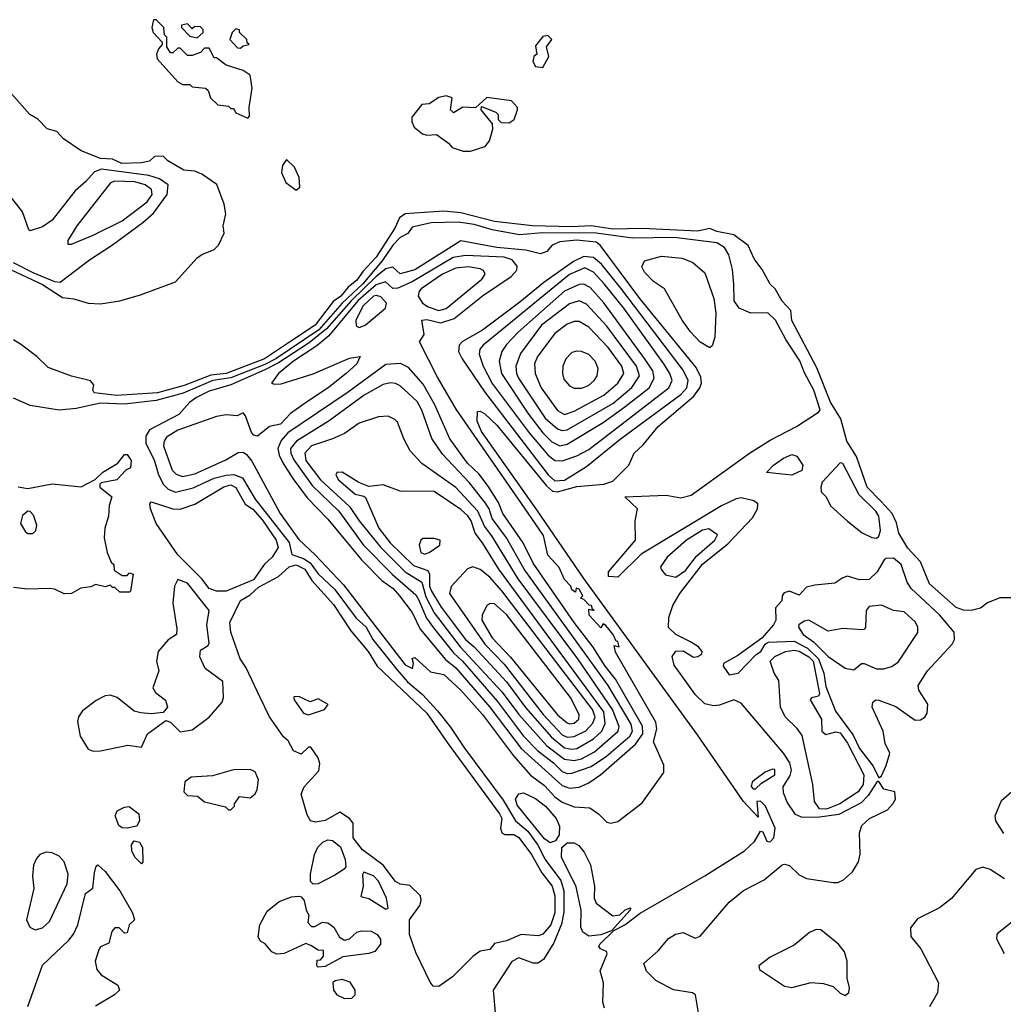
# Model space of a CAD drawing. Extents: x 2293830 to 2387798, y 66850 to 233222.
# Tile 99 of 192: x 2302841 to 2306909, y 210286 to 214358. Entities that reach past the tile are written whole.
import ezdxf

# ---------------------------------------------------------------- set-up
doc = ezdxf.new("R2010")
doc.units = 0

msp = doc.modelspace()

# ---------------------------------------------------------------- linework, layer by layer
at = {"layer": '0CON05XD'}
for points in [[(2303785, 213950), (2303791.7, 213958.3), (2303790, 213995), (2303802, 214075), (2303795, 214127.5), (2303765, 214147.5), (2303695, 214170), (2303655, 214200), (2303645, 214200), (2303625, 214240), (2303605, 214240), (2303588.3, 214221.7), (2303555, 214210), (2303535, 214210), (2303505, 214240), (2303495, 214240), (2303475, 214220), (2303465, 214220), (2303450, 214245), (2303450, 214285), (2303440, 214295), (2303437.5, 214325), (2303405, 214357.5), (2303395, 214357.5), (2303387.5, 214325), (2303393.3, 214305), (2303430, 214265), (2303430, 214255), (2303415, 214237.5), (2303406.7, 214215), (2303410, 214195), (2303495, 214100), (2303515, 214090), (2303545, 214090), (2303555, 214080), (2303610, 214075), (2303620, 214065), (2303630, 214035), (2303660, 214005), (2303705, 214000), (2303715, 213990), (2303725, 213990), (2303735, 213972.5), (2303785, 213950)], [(2303575, 214282.5), (2303600, 214305), (2303600, 214315), (2303588.3, 214328.3), (2303565, 214330), (2303555, 214320), (2303535, 214340), (2303510, 214335), (2303510, 214325), (2303545, 214290), (2303575, 214282.5)], [(2303755, 214240), (2303765, 214250), (2303790, 214255), (2303781.7, 214261.7), (2303780, 214275), (2303750, 214305), (2303750, 214315), (2303735, 214320), (2303720, 214305), (2303710, 214275), (2303741.7, 214241.7), (2303755, 214240)], [(2305005, 214160), (2305030, 214205), (2305020, 214245), (2305042.5, 214275), (2305025, 214292.5), (2305005, 214287.5), (2304975, 214250), (2304980, 214215), (2304967.5, 214205), (2304963.3, 214185), (2304975, 214163.3), (2305005, 214160)], [(2302785, 213332.5), (2302935, 213263.2), (2303018.9, 213208.9), (2303065, 213203.9), (2303125, 213185.5), (2303175, 213182.9), (2303255, 213194.6), (2303340.8, 213219.2), (2303485, 213273.8), (2303575, 213372.2), (2303595, 213386.9), (2303645, 213406.7), (2303663.3, 213425), (2303686.7, 213475), (2303683.3, 213505), (2303694, 213555), (2303687.1, 213595), (2303655.9, 213675.9), (2303595, 213719.4), (2303565, 213731.4), (2303520, 213735), (2303454, 213774), (2303435, 213793.3), (2303398.3, 213791.7), (2303377.7, 213772.3), (2303345, 213765.6), (2303263.5, 213763.5), (2303225, 213781.1), (2303175, 213783.7), (2303095.7, 213815), (2303022.3, 213865), (2302995.4, 213895.4), (2302955, 213906.2), (2302916.8, 213946.8), (2302883.2, 213965), (2302809, 214049)], [(2304675, 213813.8), (2304705, 213814), (2304766.4, 213833.6), (2304783.6, 213856.4), (2304797.5, 213905), (2304797, 213927), (2304750, 213985), (2304751.7, 213998.3), (2304810, 213975), (2304820, 213965), (2304820, 213945), (2304833, 213933), (2304865, 213931.2), (2304886.7, 213945), (2304900, 213985), (2304900, 213995), (2304875, 214022.5), (2304773.6, 214036.4), (2304727, 213993), (2304673.6, 213996.4), (2304635, 213972.5), (2304622.5, 213985), (2304630, 214035), (2304605, 214042.5), (2304575, 214036.2), (2304535, 214010), (2304505, 214006.2), (2304463.3, 213955), (2304462.5, 213935), (2304473, 213913), (2304507.5, 213885), (2304525, 213880), (2304565, 213883.3), (2304615, 213847.5), (2304629.3, 213829.3), (2304675, 213813.8)], [(2303985, 213653.3), (2304000, 213665), (2303997.5, 213705), (2303978.3, 213748.3), (2303945, 213780), (2303927.5, 213755), (2303923.3, 213725), (2303942.5, 213685), (2303985, 213653.3)], [(2302814, 213354), (2302895, 213312.4), (2302985.4, 213274.6), (2303008.1, 213271.9), (2303130, 213365), (2303225, 213426.2), (2303350.8, 213519.2), (2303395, 213557.9), (2303451.2, 213635), (2303454.6, 213675), (2303419.3, 213699.3), (2303375, 213713), (2303179.9, 213740.1), (2303150.9, 213729.1), (2303115, 213688), (2303070, 213650), (2302975, 213529.2), (2302935, 213501.4), (2302885, 213483.8), (2302878.3, 213488.3), (2302852.4, 213562.4), (2302790, 213645)], [(2303055, 213430), (2303145, 213466.5), (2303265, 213525.4), (2303368.7, 213605), (2303389.3, 213635), (2303386.4, 213655), (2303360.6, 213675), (2303317.1, 213687.1), (2303235, 213690), (2303216.4, 213683.6), (2303077.1, 213505), (2303040, 213445), (2303040, 213430), (2303055, 213430)], [(2306965, 211966.7), (2306895, 211967.5), (2306844.1, 211945.9), (2306815, 211923.8), (2306775.8, 211914.2), (2306745, 211915.8), (2306715, 211927.1), (2306604.5, 212025), (2306566.2, 212116.2), (2306515, 212171.9), (2306476.7, 212235), (2306467.4, 212277.4), (2306450, 212315), (2306404.6, 212365), (2306346.9, 212425), (2306301.8, 212551.8), (2306262, 212615), (2306237.3, 212707.3), (2306195, 212775.7), (2306138.1, 212918.1), (2306035, 213114), (2306031.2, 213155), (2305995, 213194.2), (2305965.7, 213245), (2305944.6, 213264.6), (2305911.4, 213325), (2305878.9, 213368.9), (2305853.6, 213423.6), (2305795, 213467.5), (2305725, 213481.2), (2305695, 213494), (2305645, 213483), (2305415, 213493.9), (2305295, 213491.1), (2305205, 213505.3), (2305125, 213501), (2304962.5, 213505), (2304805, 213523.3), (2304665, 213558.8), (2304595, 213565.8), (2304435, 213554.8), (2304412.3, 213537.7), (2304393.1, 213495), (2304315.7, 213375), (2304261.8, 213318.2), (2304235, 213280.4), (2304199.1, 213250.9), (2304169.6, 213215), (2304137.8, 213192.2), (2304062.7, 213095), (2303965, 213029.4), (2303853.3, 212955), (2303695, 212895.2), (2303631.8, 212888.2), (2303521.9, 212845), (2303410.8, 212815), (2303243.5, 212803.5), (2303148.8, 212815), (2303143.8, 212825), (2303147.5, 212847.5), (2303134.2, 212864.2), (2303055, 212884.2), (2302959.3, 212919.3), (2302912.5, 212965), (2302845, 213015.7), (2302815, 213033.1)], [(2305659.2, 210185), (2305636, 210326), (2305623.3, 210333.3), (2305545, 210346), (2305472.5, 210385), (2305433.9, 210423.9), (2305422.5, 210455), (2305482.1, 210507.9), (2305525, 210558.8), (2305553.2, 210576.8), (2305585, 210583.8), (2305635, 210560), (2305655, 210568), (2305775, 210708.8), (2305835, 210757.5), (2305919.7, 210800.3), (2305995, 210863.3), (2306005, 210866.2), (2306025, 210860), (2306065, 210821.2), (2306095.8, 210805.8), (2306205, 210790), (2306225, 210790), (2306248.7, 210801.3), (2306285.5, 210834.5), (2306310, 210875), (2306317, 210907), (2306314.3, 210995), (2306324.5, 211025.5), (2306355.6, 211054.4), (2306429.7, 211090.3), (2306452, 211115), (2306463.8, 211135), (2306460, 211165), (2306415, 211175.8), (2306395, 211207.5), (2306387, 211207), (2306350.6, 211149.4), (2306321, 211119), (2306229.4, 211070.6), (2306139.1, 211059.1), (2306075, 211060.3), (2306050.4, 211070.4), (2306015, 211122.5), (2306000.2, 211160.2), (2305999.3, 211185), (2306027.3, 211232.7), (2306033.7, 211255), (2306027, 211285), (2306000, 211325), (2305825, 211532.1), (2305794.5, 211545.5), (2305735, 211522.5), (2305710.5, 211520.5), (2305675, 211528.8), (2305635.9, 211565.9), (2305548.5, 211688.5), (2305540, 211725), (2305555, 211747.1), (2305585, 211747.9), (2305628, 211722), (2305645.9, 211724.1), (2305662.5, 211735), (2305663.3, 211745), (2305649.2, 211765), (2305616, 211785), (2305554.7, 211814.7), (2305524.7, 211844.7), (2305525.3, 211885), (2305542.1, 211935), (2305571.6, 211985), (2305665, 212106.7), (2305769.9, 212190.1), (2305871.6, 212298.4), (2305892.5, 212335), (2305894.4, 212355), (2305877.4, 212367.4), (2305825, 212380), (2305805, 212376.6), (2305743.2, 212346.8), (2305412, 212148), (2305315, 212052.2), (2305276.2, 212055), (2305276.5, 212075), (2305387.5, 212205), (2305386.7, 212285), (2305396.2, 212335), (2305343.3, 212385), (2305515, 212391.9), (2305575, 212380), (2305618.3, 212391.7), (2305860, 212565), (2305945, 212618.5), (2306054.6, 212675), (2306145.5, 212735), (2306151.2, 212745), (2306126.1, 212826.1), (2306086.9, 212896.9), (2306067.1, 212947.1), (2306009.7, 213035), (2305966.9, 213115), (2305935, 213145.5), (2305865, 213144.5), (2305817.1, 213165), (2305796.7, 213195), (2305794.4, 213264.4), (2305789.5, 213325), (2305774.4, 213385), (2305756.7, 213415), (2305725, 213435.3), (2305547.4, 213457.4), (2305375, 213453.9), (2305225, 213474.9), (2305004, 213476), (2304908, 213468), (2304795, 213489.1), (2304720.7, 213510.7), (2304655, 213520.1), (2304542.6, 213517.4), (2304465, 213500), (2304446.9, 213473.1), (2304415, 213457.1), (2304385, 213425.2), (2304339.9, 213360.1), (2304259.9, 213265), (2304175.4, 213185), (2304077.9, 213075), (2303900.8, 212955), (2303855, 212931.5), (2303715, 212876.8), (2303640, 212865), (2303517, 212813), (2303405, 212783), (2303275, 212768.2), (2303175, 212771.2), (2303075, 212749.8), (2303005, 212743.6), (2302885, 212762.5), (2302815, 212792.5)], [(2305260.3, 210270.3), (2305252.9, 210295), (2305255.7, 210375), (2305241.9, 210425), (2305271.2, 210495), (2305267.5, 210505), (2305243.3, 210515), (2305236.7, 210525), (2305240, 210535), (2305298.3, 210591.7), (2305343.3, 210615), (2305407.1, 210662.9), (2305675, 210817.7), (2305839, 210921), (2305879.9, 210960.1), (2305905, 211002.5), (2305915, 211000), (2305930.7, 210960.7), (2305945, 210957.5), (2305960, 210975), (2305965.8, 211015), (2305925.5, 211105.5), (2305905, 211126.2), (2305890, 211125), (2305895, 211060), (2305835, 211124.4), (2305645, 211400.3), (2305175, 212047.5), (2304980.7, 212330.7), (2304751.1, 212655), (2304733.1, 212696.9), (2304735, 212737.5), (2304745, 212738.8), (2304765, 212727.5), (2304815, 212681.5), (2305019.8, 212429.8), (2305045, 212408.4), (2305065, 212405.2), (2305145, 212426.8), (2305256.9, 212436.9), (2305295, 212449.6), (2305360, 212515), (2305382.5, 212565), (2305420.3, 212599.7), (2305481.5, 212675), (2305629.7, 212800.3), (2305654.1, 212835), (2305660.9, 212855), (2305658.8, 212878.8), (2305638.8, 212918.8), (2305405.9, 213205), (2305242.2, 213425), (2305225, 213438.2), (2305144.4, 213445.6), (2305075, 213438.4), (2305044, 213425), (2305020.9, 213399.1), (2304995, 213389.1), (2304935.2, 213405.2), (2304815.2, 213415.2), (2304665, 213442.5), (2304475, 213323), (2304415, 213306.2), (2304385, 213334.4), (2304355, 213326.8), (2304315, 213295.8), (2304212.4, 213195), (2304110.7, 213079.3), (2304039, 213021), (2303911, 212939), (2303855, 212909.9), (2303715, 212847.7), (2303625, 212821.8), (2303572.9, 212795), (2303544, 212775), (2303498.8, 212725), (2303378.6, 212661.4), (2303363.1, 212635), (2303362.5, 212605), (2303397.5, 212537.5), (2303415.3, 212475), (2303436, 212436), (2303455.7, 212415.7), (2303485, 212403.2), (2303558.3, 212421.7), (2303645, 212461.2), (2303695, 212474.7), (2303726.8, 212476.8), (2303763, 212463), (2303814.7, 212375), (2303955.3, 212195.3), (2303966.3, 212146.3), (2304015, 212130.2), (2304042.3, 212112.3), (2304075.7, 212065.7), (2304145, 212001.4), (2304233.2, 211883.2), (2304273.9, 211845), (2304301.1, 211795), (2304400.9, 211670.9), (2304445, 211620), (2304507.5, 211567.5), (2304569.4, 211499.4), (2304622.6, 211432.6), (2304680.8, 211345), (2304840.6, 211130.6), (2304891.5, 211045), (2304942.2, 211002.2), (2304984.2, 210944.2), (2305015, 210884.4), (2305078.6, 210798.6), (2305091.6, 210755), (2305092.3, 210667.7), (2305082.7, 210617.3), (2305049.8, 210540.2), (2305008, 210472), (2304984.2, 210455.8), (2304965, 210455.8), (2304905, 210478), (2304876.7, 210463.3), (2304800, 210345), (2304808.3, 210251.7)], [(2305285.6, 211035.6), (2305315, 211041.5), (2305415, 211119.6), (2305505.4, 211245), (2305505.5, 211275), (2305462.1, 211372.1), (2305476.7, 211425), (2305472.6, 211452.6), (2305305, 211742.5), (2305300, 211770), (2305320, 211765), (2305315, 211786.2), (2305307.5, 211787.5), (2305295.7, 211815), (2305265, 211852.5), (2305255, 211860), (2305245, 211843.3), (2305196.7, 211895), (2305195, 211920), (2305217.5, 211915), (2305210, 211920), (2305206, 211935), (2305197, 211937), (2305175, 211960), (2305160, 211965), (2305170, 211975), (2305155, 212002.5), (2305142.5, 212007.5), (2305140, 211990), (2305125, 212000), (2305120, 212015), (2305095, 212042.5), (2305073, 212093), (2305025, 212143.3), (2305007.5, 212225), (2304928.8, 212338.8), (2304646.7, 212746.7), (2304569, 212879), (2304494.2, 213025), (2304513.6, 213056.4), (2304504.3, 213115.7), (2304525, 213117.5), (2304583.4, 213103.4), (2304638.5, 213121.5), (2304755, 213215.4), (2304874.4, 213295), (2304897.6, 213322.4), (2304898.6, 213338.6), (2304878.6, 213365), (2304845, 213375.2), (2304685, 213383), (2304634, 213374), (2304465, 213273), (2304405, 213247.6), (2304385, 213246.1), (2304354.1, 213274.1), (2304315, 213261.7), (2304239.3, 213195), (2304119.1, 213050.9), (2304070.6, 213009.4), (2303973.1, 212945), (2303911.2, 212895), (2303882.5, 212855), (2303895, 212850), (2303922.3, 212852.3), (2304055, 212892.7), (2304205, 212958.1), (2304250, 212965), (2304235.8, 212935), (2304190.8, 212895), (2304117.1, 212835), (2304031.5, 212778.5), (2303960.8, 212729.2), (2303920.5, 212685), (2303875, 212675.8), (2303825, 212636), (2303809.2, 212639.2), (2303800.3, 212650.3), (2303775, 212720), (2303765, 212732.5), (2303740.7, 212719.3), (2303695, 212723.8), (2303655, 212716.5), (2303495, 212660.3), (2303448.7, 212631.3), (2303438.2, 212615), (2303436.2, 212595), (2303471.8, 212495), (2303488, 212478), (2303515, 212468.2), (2303565, 212480.3), (2303693.1, 212536.9), (2303745, 212567.5), (2303765, 212569.2), (2303779.6, 212559.6), (2303801.8, 212531.8), (2303918.9, 212315), (2303995, 212208.1), (2304063.8, 212145), (2304180.3, 212020.2), (2304435, 211690), (2304465.8, 211674.2), (2304470, 211695), (2304464.3, 211715.7), (2304475, 211720), (2304540.5, 211660.5), (2304595, 211649.5), (2304665, 211584.6), (2304755.9, 211485), (2304883.5, 211313.5), (2304953.8, 211233.8), (2305011.5, 211191.5), (2305055, 211143.9), (2305085, 211122), (2305135, 211103.1), (2305199.3, 211099.3), (2305234.5, 211074.5), (2305270, 211040), (2305285.6, 211035.6)], [(2305055, 212450.5), (2305095, 212453.8), (2305185, 212509.7), (2305325, 212623.1), (2305575, 212808.2), (2305600.8, 212835), (2305605.7, 212865), (2305585, 212908.2), (2305327.5, 213247.5), (2305246.8, 213346.8), (2305214.2, 213374.2), (2305175, 213378.1), (2305132.2, 213357.8), (2305008.8, 213271.2), (2304910.2, 213189.8), (2304755, 213074), (2304672.7, 213027.3), (2304658.9, 213011.1), (2304656.5, 212985), (2304670.9, 212955), (2304765, 212816.9), (2305027.4, 212475), (2305055, 212450.5)], [(2305695, 213000), (2305655, 213024.4), (2305615, 213066.9), (2305580.5, 213115), (2305507.5, 213245), (2305462, 213275), (2305425, 213313.3), (2305414, 213335), (2305425, 213360), (2305495, 213380), (2305580.8, 213370.8), (2305625, 213353.6), (2305675, 213311.4), (2305712.5, 213205), (2305720.5, 213145), (2305715.7, 213045), (2305705, 213008.8), (2305695, 213000)], [(2304575, 213155.3), (2304605, 213163.4), (2304751.9, 213285), (2304765.7, 213305), (2304760, 213320), (2304745, 213327.9), (2304695.7, 213335.7), (2304645, 213330), (2304590.5, 213305), (2304501.5, 213245), (2304492.7, 213235), (2304489.5, 213215), (2304507.5, 213185), (2304530.5, 213170.5), (2304575, 213155.3)], [(2305085, 212533.2), (2305145.3, 212554.7), (2305195, 212580.8), (2305525.5, 212835), (2305539.1, 212865), (2305530, 212895), (2305505.9, 212935), (2305339.2, 213165), (2305259.1, 213265), (2305215, 213313.3), (2305178.3, 213331.7), (2305115, 213303.8), (2304758, 213012), (2304744.5, 212995), (2304742.1, 212975), (2304758.2, 212925), (2304795, 212853.8), (2304948.8, 212648.8), (2305025, 212558.2), (2305055, 212534.6), (2305085, 212533.2)], [(2305075, 212595.3), (2305105, 212602.5), (2305255, 212692.5), (2305343.9, 212756.1), (2305445.2, 212834.8), (2305464.7, 212875), (2305459.4, 212905), (2305426, 212956), (2305257.2, 213187.2), (2305200.5, 213250.5), (2305175, 213263.4), (2305155, 213262.9), (2305095, 213235.3), (2304902.3, 213065), (2304854.5, 213015), (2304835.4, 212985), (2304824.6, 212945), (2304833.4, 212895), (2304945.9, 212725.9), (2305005, 212648.9), (2305041.8, 212611.8), (2305075, 212595.3)], [(2304245, 213084.4), (2304270, 213095), (2304354.5, 213165), (2304357.9, 213185), (2304335, 213210.9), (2304317.4, 213217.4), (2304305, 213214.7), (2304261.3, 213175), (2304230.8, 213115), (2304232.2, 213092.2), (2304245, 213084.4)], [(2305085, 212658.9), (2305105, 212662.2), (2305295, 212770), (2305373.6, 212836.4), (2305405.3, 212885), (2305391.9, 212925), (2305269.8, 213089.8), (2305185, 213181.8), (2305155, 213195.4), (2305115, 213182.5), (2305000, 213095), (2304912.1, 212977.9), (2304892.7, 212925), (2304895.3, 212895), (2304904, 212875), (2305015, 212710.4), (2305065.2, 212665.2), (2305085, 212658.9)], [(2305095, 212724.6), (2305135, 212738.2), (2305257.5, 212805), (2305314.5, 212855), (2305339.6, 212895), (2305331.8, 212925), (2305275, 213002.3), (2305195, 213086.5), (2305155, 213109.5), (2305135, 213109.1), (2305105, 213097.9), (2305055, 213060.5), (2304983.3, 212965), (2304970.9, 212935), (2304972.7, 212895), (2304998.2, 212835), (2305065, 212741.5), (2305095, 212724.6)], [(2305135, 212834.4), (2305165, 212834.5), (2305194, 212845), (2305216.9, 212865), (2305230, 212885), (2305233.1, 212915), (2305220.6, 212945), (2305195, 212972.5), (2305165, 212985.6), (2305145, 212987.1), (2305125, 212980.8), (2305100, 212955), (2305086.9, 212925), (2305085.6, 212895), (2305091.7, 212871.7), (2305115, 212844), (2305135, 212834.4)], [(2305115, 211180), (2305155, 211183.8), (2305195, 211202.3), (2305245, 211236.6), (2305387.7, 211362.3), (2305417.8, 211405), (2305416.5, 211436.5), (2305305, 211631.1), (2305262.8, 211685), (2305213.6, 211763.6), (2305133.8, 211865), (2304965, 212110), (2304924, 212194), (2304840, 212315), (2304821.6, 212361.6), (2304779, 212429), (2304739.8, 212479.8), (2304693.9, 212523.9), (2304619.6, 212625), (2304558.2, 212765), (2304509.9, 212849.9), (2304448.9, 212918.9), (2304416.4, 212936.4), (2304355, 212931.8), (2304195, 212814.1), (2303950.7, 212649.3), (2303922.2, 212617.8), (2303908.4, 212585), (2303913.7, 212556.3), (2303930, 212525), (2303970.3, 212460.3), (2304030.7, 212380.7), (2304115, 212292.5), (2304254.3, 212124.3), (2304338.3, 212038.3), (2304385.2, 212005.2), (2304412.5, 211975), (2304465, 211906.7), (2304497.2, 211837.2), (2304602.5, 211712.5), (2304645, 211677.2), (2304785, 211514.7), (2304914.6, 211344.6), (2305085, 211190.7), (2305115, 211180)], [(2305105, 211240.8), (2305125, 211242.5), (2305205, 211269.5), (2305267.8, 211312.2), (2305364.8, 211395.2), (2305375.2, 211415), (2305370, 211445), (2305274.7, 211605), (2304927.2, 212085), (2304854.2, 212215), (2304795.8, 212295), (2304782.6, 212335), (2304768, 212358), (2304701.9, 212441.9), (2304590.4, 212560.4), (2304545.7, 212625.7), (2304505, 212742.5), (2304485, 212778.5), (2304415, 212843.8), (2304395, 212853.8), (2304375, 212855.4), (2304345, 212849.3), (2304266.4, 212805), (2304120.5, 212699.5), (2303986.2, 212615), (2303961.8, 212585), (2303962.4, 212565), (2303975, 212537.1), (2304051.1, 212431.1), (2304161.6, 212325), (2304262.9, 212185), (2304383, 212063), (2304479.5, 211979.5), (2304490.7, 211960.7), (2304523, 211883), (2304552.5, 211842.5), (2304635, 211739.1), (2304672.2, 211705), (2304818, 211538), (2304925.5, 211395.5), (2304984.6, 211334.6), (2305048.8, 211285), (2305085, 211248.8), (2305105, 211240.8)], [(2305135, 211294.3), (2305165, 211301.9), (2305219.2, 211330.8), (2305316.1, 211415), (2305321.2, 211435), (2305293.5, 211505), (2305149.7, 211715), (2304903.2, 212045), (2304793.4, 212223.4), (2304762.9, 212262.9), (2304736, 212326), (2304645, 212423.8), (2304505, 212522.5), (2304456.2, 212575), (2304432, 212622), (2304403.9, 212693.9), (2304393.3, 212705), (2304365, 212718.8), (2304325, 212715.8), (2304245, 212688.6), (2304185, 212646.9), (2304135, 212624.4), (2304048, 212595), (2304021.1, 212565), (2304025.3, 212535), (2304085.3, 212455), (2304205.3, 212345), (2304245.3, 212285), (2304334.7, 212175), (2304435.3, 212075), (2304505, 212031.5), (2304521.4, 211971.4), (2304555.2, 211905), (2304663.2, 211765), (2304837.1, 211577.1), (2304905, 211484.1), (2305021.4, 211355), (2305095, 211299.3), (2305135, 211294.3)], [(2302835, 212426), (2302875, 212418.8), (2302975, 212438.8), (2303095, 212426.2), (2303153.6, 212456.4), (2303185, 212486.2), (2303246.4, 212523.6), (2303275, 212560), (2303285, 212560), (2303302.5, 212535), (2303300, 212505), (2303280, 212495), (2303242.5, 212455), (2303177.5, 212442.5), (2303173, 212437), (2303173.3, 212425), (2303222.5, 212385), (2303210.7, 212349.3), (2303208.8, 212305), (2303193.8, 212255), (2303191.2, 212215), (2303203.3, 212155), (2303220, 212115), (2303230, 212105), (2303231.7, 212081.7), (2303265, 212060), (2303285, 212060), (2303295, 212070), (2303310, 212065), (2303300, 211995), (2303295, 211990), (2303255, 211990), (2303235, 212010), (2303225, 212010), (2303215, 212020), (2303195, 212012.5), (2303155, 212022.5), (2303135, 212012.5), (2303093.6, 212006.4), (2303055, 211984.3), (2303025, 211983.6)], [(2306035, 212474.4), (2305930, 212485), (2305958.8, 212515), (2306000, 212545), (2306035, 212559.2), (2306055, 212553.3), (2306080, 212515), (2306076.2, 212493.8), (2306035, 212474.4)], [(2306385, 212213.8), (2306395, 212222.5), (2306401.9, 212245), (2306394.6, 212305), (2306382.7, 212325), (2306313.5, 212393.5), (2306245, 212522), (2306235, 212525.8), (2306160.6, 212445), (2306154.2, 212425), (2306156.2, 212405), (2306176.2, 212385), (2306195, 212346.7), (2306265, 212284), (2306325.9, 212235.9), (2306365.9, 212215.9), (2306385, 212213.8)], [(2305125, 211340.8), (2305145, 211343.7), (2305215, 211383.6), (2305248.4, 211415), (2305263.2, 211446.8), (2305257.6, 211495), (2304822.2, 212085), (2304755.9, 212195), (2304724.4, 212234.4), (2304708.9, 212285), (2304695, 212305.4), (2304665, 212332.7), (2304555, 212407.3), (2304415, 212408.6), (2304345, 212433.8), (2304285, 212426.7), (2304243.9, 212443.9), (2304175, 212486), (2304152.5, 212485), (2304148.8, 212475), (2304159.2, 212455), (2304228.8, 212395), (2304265, 212387.5), (2304271.2, 212381.2), (2304326.9, 212255), (2304373.6, 212195), (2304470, 212100), (2304529.7, 212079.7), (2304535.5, 212065.5), (2304536.6, 212015), (2304544.2, 211994.2), (2304585, 211928.2), (2304685.3, 211795), (2304720.8, 211765), (2304855, 211620.3), (2304933.7, 211513.7), (2305040.3, 211390.3), (2305095, 211347.1), (2305125, 211340.8)], [(2303695, 211994.7), (2303655, 211994.8), (2303625, 212005.3), (2303595, 212045.3), (2303494.8, 212144.8), (2303405.8, 212275), (2303382.4, 212335), (2303380, 212355), (2303385, 212364), (2303475, 212334.7), (2303505, 212334.2), (2303565.2, 212354.8), (2303685, 212426.6), (2303715, 212433.6), (2303735, 212423.5), (2303773.8, 212353.8), (2303805, 212333.1), (2303845, 212287.6), (2303902, 212205), (2303910.4, 212175), (2303885.2, 212134.8), (2303853.3, 212106.7), (2303808.4, 212041.6), (2303695, 211994.7)], [(2302895, 212233.3), (2302908.5, 212245), (2302912.4, 212267.6), (2302898.9, 212308.9), (2302885, 212324.3), (2302875, 212326), (2302852.7, 212307.3), (2302844.2, 212275), (2302865, 212240.5), (2302875, 212233.5), (2302895, 212233.3)], [(2305555, 212052.5), (2305595, 212080.4), (2305640.6, 212139.4), (2305715.8, 212205), (2305727, 212227), (2305691.9, 212251.9), (2305665, 212246.4), (2305598.5, 212205), (2305519.5, 212135), (2305492, 212095), (2305494.1, 212084.1), (2305512.5, 212062.5), (2305555, 212052.5)], [(2304515, 212148), (2304535, 212154.4), (2304578.8, 212185), (2304580, 212205), (2304555, 212212.5), (2304508.3, 212211.7), (2304500, 212205), (2304493.3, 212185), (2304500, 212155), (2304515, 212148)], [(2306395, 211222.5), (2306405, 211231.2), (2306425, 211274.2), (2306439.4, 211325), (2306420.8, 211365), (2306411.8, 211415), (2306366.9, 211515), (2306369.2, 211535), (2306382.5, 211545), (2306395, 211544.3), (2306465, 211517.5), (2306545, 211460.8), (2306567.3, 211462.7), (2306585, 211473.8), (2306595, 211490), (2306597.1, 211527.1), (2306560, 211585), (2306556.7, 211605), (2306596, 211665), (2306698, 211775), (2306708, 211795), (2306705.7, 211825), (2306645, 211896.4), (2306528.1, 212005), (2306512.2, 212032.2), (2306486.9, 212105), (2306455, 212130.8), (2306425, 212130), (2306416.1, 212123.9), (2306387.5, 212075), (2306355, 212043.3), (2306315, 212040.8), (2306265, 212056), (2306245, 212050), (2306212.3, 212027.7), (2306129.7, 212019.7), (2306095, 212011.2), (2306065, 211977.5), (2306025, 211994), (2306003, 211987), (2305994.2, 211975), (2305993.3, 211955), (2305967.5, 211925), (2305968.9, 211875), (2305959.4, 211855), (2305910.3, 211799.7), (2305811.5, 211728.5), (2305752.5, 211695), (2305750, 211685), (2305775, 211648), (2305812.5, 211655), (2305886.8, 211733.2), (2305907.1, 211745), (2305924.5, 211775.5), (2305936.5, 211783.5), (2306045, 211787.6), (2306099.2, 211759.2), (2306145.6, 211715), (2306166.8, 211655), (2306175, 211600), (2306215, 211497.9), (2306288.6, 211398.6), (2306315, 211344.6), (2306370.8, 211270.8), (2306395, 211222.5)], [(2304575, 210360), (2304551.2, 210361.2), (2304538.3, 210378.3), (2304480, 210500), (2304452.9, 210575), (2304453.1, 210635), (2304496.6, 210695), (2304502, 210715), (2304498.2, 210735), (2304455, 210777.5), (2304415, 210782.5), (2304395, 210793.8), (2304345, 210861.5), (2304258.5, 210925), (2304220.5, 210975), (2304220, 211035), (2304205, 211054.3), (2304165, 211081.2), (2304105, 211046.2), (2304065, 211040), (2304043.3, 211045), (2304029.5, 211069.5), (2304006, 211155), (2304018, 211185), (2304077.9, 211252.1), (2304082.3, 211282.3), (2304076, 211305), (2304045, 211350), (2304035, 211350), (2304005, 211320.6), (2303973.3, 211335), (2303951.2, 211375), (2303931.7, 211391.7), (2303873.8, 211475), (2303835.8, 211555), (2303777.9, 211677.9), (2303753.1, 211715), (2303714.4, 211825), (2303710, 211865), (2303754.3, 211955.7), (2303795, 211979.6), (2303828.8, 212011.2), (2303911.5, 212055), (2303956.1, 212095), (2303985, 212103.5), (2304020.6, 212085), (2304049.3, 212039.3), (2304139.3, 211939.3), (2304211.2, 211831.2), (2304282.1, 211745), (2304319.5, 211685), (2304525, 211490), (2304613.8, 211363.8), (2304825, 211074.5), (2304835.3, 211055), (2304829.1, 211015), (2304835.4, 210995.4), (2304848.3, 210988.3), (2304885, 210988.9), (2304905, 210976.6), (2304958.4, 210905), (2305000.3, 210830.3), (2305043.8, 210775), (2305054.4, 210735), (2305053.9, 210665), (2305037.5, 210615), (2305005, 210575.6), (2304985, 210569.4), (2304915, 210575.4), (2304855, 210548.9), (2304805, 210538.2), (2304785, 210512.5), (2304745, 210506.6), (2304715, 210483.9), (2304630.8, 210399.2), (2304575, 210360)], [(2305105, 211390.6), (2305135, 211393), (2305182.3, 211417.7), (2305211.4, 211448.6), (2305221.3, 211475), (2305209.8, 211505), (2304835, 211995.4), (2304785, 212052.9), (2304745, 212084.4), (2304715, 212095.7), (2304693.2, 212086.8), (2304625.7, 212014.3), (2304618.6, 211985), (2304764.7, 211775), (2304845, 211692.4), (2305006.6, 211485), (2305085, 211400), (2305105, 211390.6)], [(2303145, 211332.9), (2303175, 211334.4), (2303288.3, 211358.3), (2303345, 211350), (2303370, 211405), (2303445, 211460), (2303465, 211452.5), (2303505, 211413.3), (2303555, 211421.2), (2303625, 211474), (2303678, 211535), (2303684, 211555), (2303681.7, 211621.7), (2303608.8, 211675), (2303586.4, 211723.6), (2303589.3, 211750.7), (2303620, 211770), (2303625, 211780), (2303615.3, 211854.7), (2303624.4, 211915), (2303535, 212027.1), (2303495, 212043.3), (2303481.9, 212015), (2303474.4, 211945), (2303491.7, 211838.3), (2303490, 211815), (2303455, 211793.3), (2303413.8, 211745), (2303406.7, 211705), (2303416.7, 211665), (2303392.5, 211595), (2303402.5, 211575), (2303443.6, 211543.6), (2303452.5, 211515), (2303435, 211492.5), (2303385, 211488), (2303341.7, 211491.7), (2303315, 211498.8), (2303244.6, 211554.6), (2303215, 211564.6), (2303195, 211561.2), (2303157.4, 211542.6), (2303100.3, 211499.7), (2303084.5, 211475.5), (2303080, 211455), (2303091.8, 211395), (2303125, 211341.4), (2303145, 211332.9)], [(2303025, 211983.6), (2302985, 212002.9), (2302965, 212006), (2302875, 212002.5), (2302815, 212010)], [(2305115.8, 211445.8), (2305135, 211449.4), (2305154, 211465), (2305155.7, 211485), (2305119.6, 211555), (2304855, 211898.5), (2304805, 211942.2), (2304787, 211943), (2304775, 211936), (2304753.4, 211896.6), (2304752.1, 211875), (2304795, 211802.1), (2304871.2, 211721.2), (2305065, 211483.3), (2305105, 211450.6), (2305115.8, 211445.8)], [(2306291.2, 211668.8), (2306323.3, 211695), (2306334.4, 211695.6), (2306385, 211673.8), (2306415, 211673.1), (2306447.2, 211682.8), (2306475, 211701.4), (2306555.7, 211824.3), (2306555.8, 211845), (2306546.6, 211866.6), (2306498.9, 211908.9), (2306455, 211914.5), (2306405, 211936.2), (2306355, 211931.1), (2306341.8, 211915), (2306339.2, 211845), (2306335, 211836.7), (2306325, 211834.2), (2306245, 211840.3), (2306185, 211829.5), (2306105, 211874.6), (2306085, 211871.1), (2306064.2, 211855), (2306062.5, 211845), (2306081.9, 211815), (2306124.8, 211784.8), (2306185, 211723.8), (2306255, 211676), (2306291.2, 211668.8)], [(2306175, 211093.2), (2306149.4, 211095), (2306129.1, 211125), (2306121.9, 211195), (2306077.7, 211397.7), (2306056.7, 211426.7), (2306007.1, 211475), (2305987.5, 211515), (2305980.9, 211625), (2305961.1, 211655), (2305945.7, 211705), (2305964.4, 211725), (2306008.8, 211745), (2306045, 211751.2), (2306065, 211746.4), (2306105, 211723.1), (2306123.2, 211705), (2306148.9, 211571.1), (2306145, 211560), (2306116.1, 211553.9), (2306110.8, 211545), (2306156.9, 211465), (2306159.2, 211415), (2306175, 211401.4), (2306217.1, 211412.9), (2306235, 211408.9), (2306265, 211366.7), (2306332.1, 211235), (2306329.3, 211195), (2306309.1, 211165), (2306233.3, 211115), (2306185, 211095.4), (2306175, 211093.2)], [(2304035, 211483.3), (2304102.5, 211505), (2304116.4, 211526.4), (2304075, 211550), (2304042.5, 211537.5), (2303995, 211559.2), (2303975, 211557.5), (2303976.7, 211545), (2304015, 211490), (2304035, 211483.3)], [(2303715, 211090), (2303730, 211105), (2303730, 211115), (2303750, 211145), (2303795, 211140), (2303815, 211156.7), (2303824, 211175), (2303828.8, 211215), (2303815, 211247.5), (2303795, 211257.5), (2303725, 211256.2), (2303638.8, 211231.2), (2303550, 211225), (2303523.9, 211206.1), (2303520, 211165), (2303535, 211150), (2303576.4, 211146.4), (2303605, 211124), (2303692.5, 211102.5), (2303705, 211090), (2303715, 211090)], [(2305885, 211176.7), (2305909.1, 211200.9), (2305963.8, 211235), (2305965, 211256.7), (2305955, 211258.8), (2305924.4, 211245.6), (2305881.2, 211215), (2305871.2, 211205), (2305866.4, 211186.4), (2305875, 211176.7), (2305885, 211176.7)], [(2305035, 210954.4), (2305011.1, 210971.1), (2304899.1, 211109.1), (2304891.4, 211135), (2304905, 211156.7), (2304925, 211160), (2304975, 211136.7), (2305015.6, 211105), (2305060.6, 211055), (2305073.4, 211023.4), (2305072.8, 210987.2), (2305057.8, 210962.2), (2305035, 210954.4)], [(2306912.1, 210992.1), (2306878.8, 211045), (2306876, 211065), (2306901.2, 211128.8), (2306945, 211165.7)], [(2303285, 211014.4), (2303265, 211015.8), (2303250.8, 211025), (2303236, 211065), (2303245, 211086.9), (2303275, 211102), (2303293.9, 211103.9), (2303333.6, 211073.6), (2303336.4, 211046.4), (2303325, 211022.5), (2303285, 211014.4)], [(2303345, 210867.5), (2303317.1, 210895), (2303305, 210921.2), (2303303.6, 210945), (2303315, 210962), (2303337.1, 210957.1), (2303349.2, 210935), (2303350, 210875), (2303345, 210867.5)], [(2304055, 210782.5), (2304043.8, 210793.8), (2304044, 210825), (2304060, 210905), (2304074.2, 210935.8), (2304095, 210956.7), (2304115, 210966.2), (2304135, 210963.8), (2304168, 210938), (2304187.5, 210885), (2304189.4, 210855), (2304183.8, 210845), (2304145, 210820), (2304075, 210783.8), (2304055, 210782.5)], [(2305195, 210567.5), (2305170, 210585), (2305162.5, 210605), (2305164, 210675), (2305142.2, 210772.2), (2305082.5, 210895), (2305083.3, 210935), (2305105, 210954.5), (2305134.6, 210954.6), (2305153.2, 210943.2), (2305175.3, 210915.3), (2305202.6, 210862.6), (2305218.1, 210775), (2305217.1, 210725), (2305225, 210703.8), (2305295, 210652), (2305323.9, 210656.1), (2305345, 210676.7), (2305367.5, 210685), (2305366.7, 210675), (2305289.3, 210590.7), (2305245, 210573.3), (2305195, 210567.5)], [(2302905, 210594), (2302935, 210602.5), (2302965, 210628.8), (2303037.3, 210785), (2303041.1, 210825), (2303025.5, 210875), (2303005, 210898.6), (2302975, 210913.1), (2302950, 210915), (2302925, 210906), (2302910.3, 210889.7), (2302898.3, 210861.7), (2302894.3, 210815.7), (2302900, 210765), (2302870, 210635), (2302883.3, 210605), (2302905, 210594)], [(2302875, 210276.7), (2302935, 210448), (2303045, 210550.8), (2303063.4, 210576.6), (2303081.4, 210615), (2303113.8, 210745), (2303143.3, 210766.7), (2303150, 210830), (2303156.4, 210853.6), (2303165, 210862.5), (2303195, 210835.7), (2303255.9, 210755), (2303307.1, 210665), (2303315.8, 210635), (2303294, 210615), (2303285, 210581.4), (2303275, 210580.6), (2303252.7, 210602.7), (2303235, 210603.1), (2303222.7, 210587.3), (2303210.5, 210539.5), (2303175.8, 210524.2), (2303170, 210515), (2303154, 210465), (2303159.7, 210429.7), (2303178.3, 210408.3), (2303246.7, 210365), (2303253.3, 210345), (2303233.3, 210325), (2303155, 210278.8)], [(2306914.3, 210805), (2306855, 210844.2), (2306825, 210853.8), (2306795.9, 210844.1), (2306695, 210724.3), (2306646, 210685), (2306555, 210639.2), (2306525, 210602.5), (2306527.3, 210567.3), (2306568.6, 210515), (2306641.1, 210375), (2306636.9, 210333.1), (2306604, 210276)], [(2304355, 210680), (2304365, 210683.3), (2304358.2, 210725), (2304325, 210795.6), (2304305, 210817.1), (2304265, 210832), (2304258.9, 210821.1), (2304261.1, 210775), (2304251.7, 210731.7), (2304285, 210724.3), (2304355, 210680)], [(2304075, 210440), (2304070, 210445), (2304071.7, 210468.3), (2304085, 210470), (2304097.5, 210485), (2304098.3, 210508.3), (2304075, 210510), (2304045, 210530), (2304025, 210537.5), (2303935, 210496.7), (2303905, 210493.3), (2303883.6, 210503.6), (2303856.4, 210536.4), (2303837, 210547), (2303827.5, 210565), (2303834, 210615), (2303865, 210672), (2303915, 210711.4), (2303965, 210730), (2303995, 210734), (2304005, 210731.2), (2304018, 210715), (2304026.1, 210676.1), (2304037.5, 210655), (2304032.5, 210625), (2304048.3, 210608.3), (2304061.7, 210608.3), (2304093.9, 210626.1), (2304115, 210623.8), (2304140, 210605), (2304163.6, 210563.6), (2304185, 210551.2), (2304205, 210556.7), (2304235, 210584), (2304255, 210589.4), (2304295, 210588), (2304320, 210575), (2304333.3, 210555), (2304333.8, 210535), (2304310, 210505), (2304285, 210495.8), (2304178.1, 210481.9), (2304105, 210442.5), (2304075, 210440)], [(2306914.2, 210495), (2306882, 210555), (2306883.8, 210575), (2306891.2, 210585), (2306965, 210643.8)], [(2306255, 210322.5), (2306270, 210335), (2306272.5, 210355), (2306263.8, 210395), (2306264.2, 210465), (2306253, 210503), (2306228, 210535), (2306155, 210593.8), (2306135, 210596.2), (2306107.3, 210582.7), (2306045, 210530.8), (2305945, 210480.8), (2305897.5, 210445), (2305900.7, 210430.7), (2306005, 210361.2), (2306035, 210356.2), (2306115, 210375.8), (2306165, 210372), (2306205, 210360), (2306235, 210332.5), (2306255, 210322.5)], [(2304185, 210310), (2304215, 210311.2), (2304228.8, 210325), (2304228, 210345), (2304207.9, 210377.9), (2304175, 210388.6), (2304146.1, 210383.9), (2304136.7, 210375), (2304138.8, 210345), (2304153.3, 210325), (2304185, 210310)]]:
    msp.add_lwpolyline(points, dxfattribs=at)

doc.saveas('drawing.dxf')
